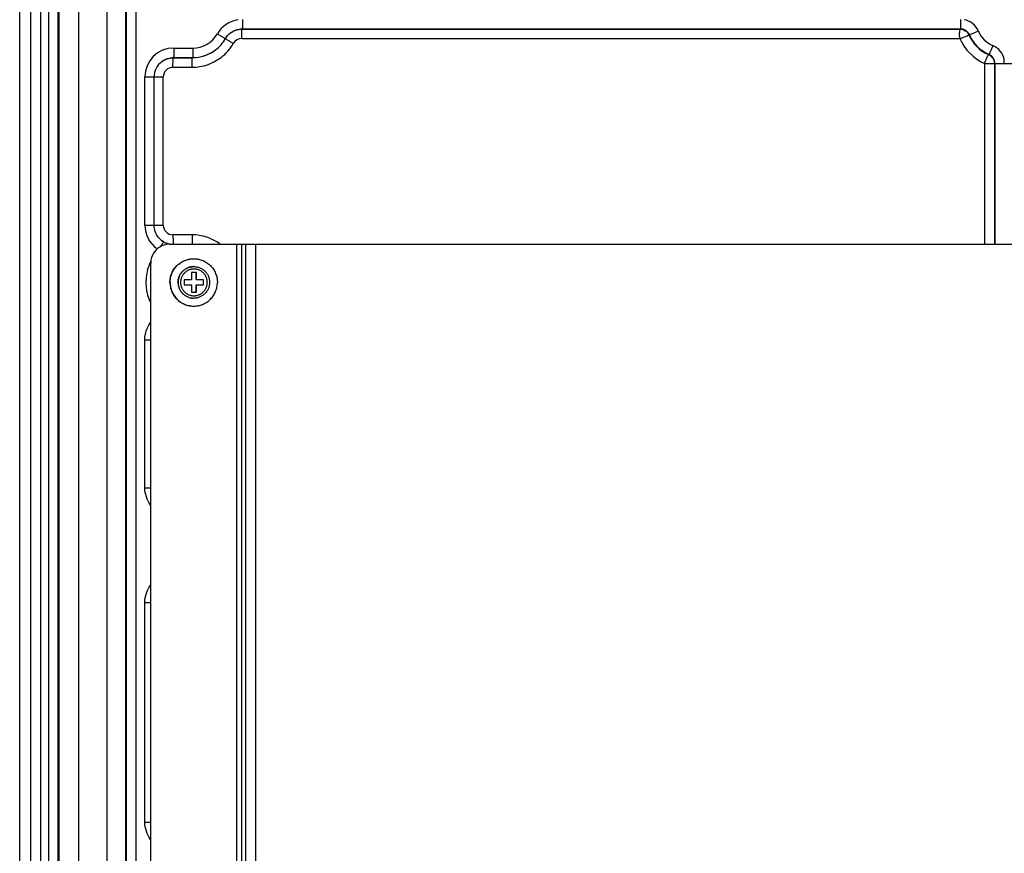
# Model space of a CAD drawing. Header units: inches. Extents: x 0 to 34, y 0 to 22.
# Tile 5 of 124: x 1.9 to 3.9, y 13.5 to 15.2. Entities that reach past the tile are written whole.
import ezdxf

# ---------------------------------------------------------------- set-up
doc = ezdxf.new("R2010")
doc.units = ezdxf.units.IN
doc.header["$LTSCALE"] = 1.87
doc.header["$MEASUREMENT"] = 0
doc.layers.get('0').update_dxf_attribs({"linetype": 'CONTINUOUS'})
doc.layers.add('02___PRT_ALL_AXES', color=7, linetype='CONTINUOUS')

msp = doc.modelspace()

# ---------------------------------------------------------------- linework, layer by layer
at = {"color": 7, "linetype": 'CONTINUOUS'}
for p, q in [((1.8875, 12.5766), (1.8875, 16.7498)), ((1.9108, 12.5766), (1.9108, 16.7498)), ((1.931, 12.5766), (1.931, 16.7498)), ((1.9477, 12.5766), (1.9477, 16.7498)), ((1.9668, 12.5766), (1.9668, 16.7498)), ((1.968, 12.5766), (1.968, 16.7498)), ((1.9682, 16.7498), (1.9682, 12.5766)), ((2.0087, 16.7498), (2.0087, 12.5766)), ((2.0677, 12.5766), (2.0677, 16.7498)), ((2.106, 12.5766), (2.106, 16.7498)), ((2.107, 16.7498), (2.107, 12.5766)), ((2.1272, 16.7498), (2.1272, 12.5766)), ((2.3457, 15.1852), (2.3462, 15.1856)), ((2.3457, 15.1852), (3.8258, 15.1852)), ((2.3462, 15.1856), (3.8264, 15.1856)), ((3.8258, 15.1852), (3.8264, 15.1856)), ((2.3451, 15.1655), (3.8254, 15.1655)), ((3.8441, 15.1732), (3.845, 15.1733)), ((2.2052, 15.1462), (2.2446, 15.1462)), ((2.2911, 15.1423), (2.2914, 15.1426)), ((2.2047, 15.1265), (2.2041, 15.1262)), ((2.2041, 15.1262), (2.2434, 15.1262)), ((2.2047, 15.1265), (2.244, 15.1265)), ((2.2434, 15.1262), (2.244, 15.1265)), ((3.8846, 15.1327), (3.8853, 15.133)), ((3.9171, 15.1144), (3.9171, 15.1218)), ((2.2035, 15.1065), (2.2429, 15.1065)), ((3.8764, 15.1146), (3.8764, 14.742)), ((3.8764, 15.1144), (3.9544, 15.1144)), ((3.8966, 15.1144), (3.8966, 14.742)), ((3.8976, 15.1144), (3.8976, 14.742)), ((2.1455, 14.7813), (2.1455, 15.0865)), ((2.1455, 15.0865), (2.1835, 15.0865)), ((2.1646, 14.7813), (2.1646, 15.0865)), ((2.1835, 14.7813), (2.1835, 15.0865)), ((2.1455, 14.7813), (2.1835, 14.7813)), ((2.2429, 14.7613), (2.2035, 14.7613)), ((2.184, 14.747), (2.1803, 14.7495)), ((2.197, 14.742), (6.8791, 14.742)), ((2.2036, 14.7539), (2.2039, 14.7427)), ((2.3343, 14.742), (2.3343, 12.9703)), ((2.3447, 14.742), (2.3447, 12.9703)), ((2.3534, 12.9703), (2.3534, 14.742)), ((2.374, 12.9703), (2.374, 14.742)), ((2.1576, 13.0097), (2.1576, 14.7026)), ((2.2417, 14.6833), (2.2417, 14.6682)), ((2.2517, 14.6833), (2.2417, 14.6833)), ((2.2515, 14.6682), (2.2515, 14.6833)), ((2.2517, 14.6682), (2.2517, 14.6833)), ((2.2266, 14.6682), (2.2266, 14.6582)), ((2.2417, 14.6682), (2.2266, 14.6682)), ((2.2266, 14.6582), (2.2417, 14.6582)), ((2.2417, 14.6582), (2.2417, 14.6432)), ((2.2667, 14.6682), (2.2515, 14.6682)), ((2.2515, 14.6432), (2.2515, 14.6582)), ((2.2515, 14.6582), (2.2667, 14.6582)), ((2.2517, 14.6432), (2.2517, 14.6582)), ((2.2665, 14.6582), (2.2665, 14.6682)), ((2.2667, 14.6582), (2.2667, 14.6682)), ((2.2417, 14.6432), (2.2517, 14.6432)), ((2.1455, 14.24), (2.1455, 14.5451)), ((2.1455, 14.5451), (2.1573, 14.5451)), ((2.1455, 14.24), (2.1573, 14.24)), ((2.1455, 13.551), (2.1455, 14.0038)), ((2.1455, 14.0038), (2.1573, 14.0038)), ((2.1455, 13.551), (2.1573, 13.551))]:
    msp.add_line(p, q, dxfattribs=at)
for centre, radius, start, end in [((2.3468, 15.1455), 0.0597, 98.7219, 150.0177), ((3.8269, 15.1652), 0.04, 23.5592, 79.3448), ((3.8264, 15.1652), 0.0204, 23.5532, 90.0034), ((3.9171, 15.2045), 0.0583, 203.5638, 246.4127), ((2.2446, 15.2045), 0.0583, 269.9983, 330.0221), ((2.3451, 15.1455), 0.02, 90.0005, 150.02), ((3.9157, 15.2049), 0.0985, 203.5249, 246.4515), ((3.916, 15.2045), 0.0784, 203.5636, 246.4128), ((3.9166, 15.2045), 0.078, 203.5636, 246.4128), ((2.2052, 15.0865), 0.0597, 90.0179, 180.0057), ((3.8777, 15.1144), 0.0401, 10.6371, 66.4128), ((2.2429, 15.2045), 0.098, 270.001, 307.7465), ((3.8772, 15.1144), 0.0204, 359.9853, 66.4149), ((2.2047, 15.0865), 0.0401, 127.4572, 180.0067), ((2.2035, 15.0865), 0.02, 90.0118, 180.0118), ((2.2052, 14.7813), 0.0597, 179.9888, 235.4693), ((2.2035, 14.7813), 0.02, 179.9882, 269.9882), ((2.2049, 14.7816), 0.0404, 219.315, 232.4961), ((2.8394, 14.7612), 0.6359, 179.9875, 180.6591), ((2.197, 14.7026), 0.0394, 108.0229, 162.0007), ((2.2041, 14.7814), 0.0398, 232.5542, 247.4644), ((2.2049, 14.7817), 0.0405, 238.8717, 242.5533), ((2.197, 14.7023), 0.0396, 90.0654, 107.9419), ((2.2052, 14.7824), 0.0413, 242.5785, 251.971), ((2.2041, 14.7816), 0.04, 247.5695, 259.8103), ((2.2055, 14.7831), 0.042, 251.9674, 258.3148), ((2.1973, 14.7026), 0.0397, 162.0722, 179.9351), ((2.2448, 14.6632), 0.0973, 154.1031, 165.4446), ((2.2447, 14.6632), 0.0971, 165.4604, 205.1935), ((2.2466, 14.6632), 0.0325, 269.6213, 270)]:
    msp.add_arc(centre, radius, start, end, dxfattribs=at)
for points, knots in [([(2.3468, 15.2053), (2.3468, 15.2028), (2.3468, 15.1982), (2.3467, 15.1927), (2.3466, 15.1892), (2.3465, 15.1874), (2.3463, 15.1863), (2.3464, 15.1857), (2.3462, 15.1856)], [0, 0, 0, 0, 0.378267, 0.700255, 0.824571, 0.918114, 0.977145, 1, 1, 1, 1]), ([(3.8269, 15.2053), (3.8269, 15.2028), (3.8269, 15.1982), (3.8268, 15.1927), (3.8267, 15.1892), (3.8267, 15.1874), (3.8264, 15.1863), (3.8265, 15.1857), (3.8264, 15.1856)], [0, 0, 0, 0, 0.378267, 0.700255, 0.824571, 0.918114, 0.977145, 1, 1, 1, 1]), ([(2.3451, 15.1655), (2.3451, 15.168), (2.3451, 15.1726), (2.3452, 15.1781), (2.3454, 15.1816), (2.3454, 15.1834), (2.3456, 15.1845), (2.3455, 15.1851), (2.3457, 15.1852)], [0, 0, 0, 0, 0.378267, 0.700255, 0.824572, 0.918114, 0.977145, 1, 1, 1, 1]), ([(3.8252, 15.1655), (3.8252, 15.168), (3.8249, 15.1726), (3.8251, 15.1788), (3.8253, 15.1825), (3.8253, 15.1849), (3.8258, 15.1852)], [0, 0, 0, 0, 0.3773, 0.698558, 0.915865, 1, 1, 1, 1]), ([(3.8258, 15.1852), (3.8296, 15.1852), (3.8374, 15.1829), (3.8426, 15.1767), (3.8441, 15.1732)], [0, 0, 0, 0, 0.499827, 1, 1, 1, 1]), ([(3.8636, 15.1812), (3.8594, 15.1794), (3.8538, 15.1768), (3.8475, 15.1744), (3.8456, 15.1734), (3.845, 15.1733)], [0, 0, 0, 0, 0.690618, 0.911209, 1, 1, 1, 1]), ([(2.2951, 15.1754), (2.2972, 15.1741), (2.3011, 15.1719), (2.3058, 15.1691), (2.3087, 15.1674), (2.3104, 15.1664), (2.3108, 15.1659), (2.3117, 15.1656), (2.3116, 15.1655)], [0, 0, 0, 0, 0.386153, 0.711022, 0.834715, 0.926253, 0.981918, 1, 1, 1, 1]), ([(2.3278, 15.1555), (2.3256, 15.1568), (2.3217, 15.159), (2.317, 15.1618), (2.3142, 15.1635), (2.3125, 15.1645), (2.312, 15.165), (2.3112, 15.1653), (2.3113, 15.1654)], [0, 0, 0, 0, 0.386153, 0.711022, 0.834715, 0.926253, 0.981918, 1, 1, 1, 1]), ([(3.8255, 15.1653), (3.8298, 15.1672), (3.8354, 15.1698), (3.8417, 15.1721), (3.8435, 15.1731), (3.8441, 15.1732)], [0, 0, 0, 0, 0.690701, 0.911067, 1, 1, 1, 1]), ([(2.2052, 15.1462), (2.2052, 15.1437), (2.2052, 15.1391), (2.2051, 15.1337), (2.205, 15.1302), (2.2049, 15.1283), (2.2047, 15.1273), (2.2048, 15.1266), (2.2047, 15.1265)], [0, 0, 0, 0, 0.378267, 0.700255, 0.824572, 0.918114, 0.977145, 1, 1, 1, 1]), ([(2.2446, 15.1462), (2.2446, 15.1437), (2.2445, 15.1391), (2.2445, 15.1337), (2.2443, 15.1302), (2.2443, 15.1283), (2.2441, 15.1273), (2.2441, 15.1266), (2.244, 15.1265)], [0, 0, 0, 0, 0.378267, 0.700255, 0.824572, 0.918114, 0.977145, 1, 1, 1, 1]), ([(3.8938, 15.1511), (3.8928, 15.1488), (3.8909, 15.1446), (3.8885, 15.1389), (3.8864, 15.1356), (3.8859, 15.1333), (3.8853, 15.133)], [0, 0, 0, 0, 0.375042, 0.695965, 0.915051, 1, 1, 1, 1]), ([(2.2035, 15.1065), (2.2035, 15.109), (2.2035, 15.1136), (2.2036, 15.119), (2.2038, 15.1225), (2.2038, 15.1244), (2.204, 15.1254), (2.2039, 15.1261), (2.2041, 15.1262)], [0, 0, 0, 0, 0.378267, 0.700255, 0.824572, 0.918114, 0.977145, 1, 1, 1, 1]), ([(2.2429, 15.1065), (2.2429, 15.109), (2.2429, 15.1136), (2.243, 15.119), (2.2431, 15.1225), (2.2431, 15.1244), (2.2433, 15.1254), (2.2433, 15.1261), (2.2434, 15.1262)], [0, 0, 0, 0, 0.378267, 0.700255, 0.824572, 0.918114, 0.977145, 1, 1, 1, 1]), ([(3.876, 15.1143), (3.8769, 15.1167), (3.8788, 15.121), (3.8817, 15.1265), (3.883, 15.1304), (3.8845, 15.132), (3.8846, 15.1326)], [0, 0, 0, 0, 0.373802, 0.695741, 0.914881, 1, 1, 1, 1]), ([(3.8846, 15.1327), (3.8881, 15.1312), (3.8943, 15.126), (3.8966, 15.1182), (3.8966, 15.1144)], [0, 0, 0, 0, 0.499829, 1, 1, 1, 1]), ([(2.2429, 14.7613), (2.2429, 14.7569), (2.2428, 14.751), (2.2432, 14.7445), (2.2432, 14.7424), (2.2434, 14.7417)], [0, 0, 0, 0, 0.674149, 0.8969, 1, 1, 1, 1]), ([(2.1784, 14.737), (2.1792, 14.7384), (2.1805, 14.7407), (2.1826, 14.7439), (2.1831, 14.7457), (2.1842, 14.7469), (2.184, 14.747)], [0, 0, 0, 0, 0.408953, 0.726715, 0.928563, 1, 1, 1, 1]), ([(2.2466, 14.6957), (2.2455, 14.6957), (2.2434, 14.6956), (2.2402, 14.6952), (2.2371, 14.6944), (2.2341, 14.6933), (2.2312, 14.6919), (2.2285, 14.6903), (2.2259, 14.6884), (2.2235, 14.6862), (2.2214, 14.6839), (2.2195, 14.6813), (2.2179, 14.6786), (2.2165, 14.6757), (2.2154, 14.6727), (2.2146, 14.6696), (2.2142, 14.6664), (2.2141, 14.6643), (2.2141, 14.6632)], [0, 0, 0, 0, 0.062487, 0.124975, 0.187464, 0.249954, 0.312446, 0.37494, 0.437436, 0.499935, 0.562437, 0.62494, 0.687446, 0.749956, 0.812462, 0.874972, 0.937504, 1, 1, 1, 1]), ([(2.2466, 14.6957), (2.2476, 14.6957), (2.2497, 14.6956), (2.2529, 14.6952), (2.256, 14.6944), (2.259, 14.6933), (2.2619, 14.6919), (2.2646, 14.6903), (2.2672, 14.6884), (2.2696, 14.6862), (2.2717, 14.6839), (2.2736, 14.6813), (2.2753, 14.6786), (2.2766, 14.6757), (2.2777, 14.6727), (2.2785, 14.6696), (2.2789, 14.6664), (2.279, 14.6643), (2.279, 14.6632)], [0, 0, 0, 0, 0.062478, 0.124986, 0.187475, 0.249966, 0.312461, 0.374957, 0.437454, 0.499953, 0.562454, 0.624956, 0.687461, 0.749968, 0.812473, 0.874978, 0.937504, 1, 1, 1, 1]), ([(2.2742, 14.6632), (2.2742, 14.6641), (2.2741, 14.6659), (2.2737, 14.6686), (2.273, 14.6712), (2.2721, 14.6738), (2.271, 14.6762), (2.2696, 14.6785), (2.268, 14.6807), (2.2662, 14.6827), (2.2642, 14.6845), (2.262, 14.6861), (2.2597, 14.6875), (2.2572, 14.6887), (2.2547, 14.6896), (2.2521, 14.6902), (2.2494, 14.6906), (2.2467, 14.6908), (2.244, 14.6906), (2.2413, 14.6902), (2.2387, 14.6896), (2.2362, 14.6887), (2.2337, 14.6875), (2.2314, 14.6861), (2.2292, 14.6845), (2.2272, 14.6827), (2.2254, 14.6807), (2.2238, 14.6785), (2.2224, 14.6762), (2.2213, 14.6738), (2.2203, 14.6712), (2.2197, 14.6686), (2.2193, 14.6659), (2.2192, 14.6641), (2.2192, 14.6632)], [0, 0, 0, 0, 0.031248, 0.062514, 0.093769, 0.125022, 0.156277, 0.18753, 0.218782, 0.250032, 0.281282, 0.31253, 0.343777, 0.375023, 0.406268, 0.437512, 0.468756, 0.5, 0.531244, 0.562488, 0.593732, 0.624977, 0.656223, 0.68747, 0.718718, 0.749968, 0.781218, 0.81247, 0.843723, 0.874978, 0.906231, 0.937486, 0.968752, 1, 1, 1, 1]), ([(2.2141, 14.6632), (2.2141, 14.6622), (2.2142, 14.6601), (2.2146, 14.6569), (2.2154, 14.6538), (2.2165, 14.6508), (2.2178, 14.6479), (2.2195, 14.6452), (2.2213, 14.6427), (2.2235, 14.6403), (2.2258, 14.6381), (2.2284, 14.6362), (2.2311, 14.6346), (2.234, 14.6332), (2.2369, 14.6321), (2.24, 14.6313), (2.2432, 14.6309), (2.2453, 14.6307), (2.2463, 14.6307)], [0, 0, 0, 0, 0.062496, 0.125028, 0.187538, 0.250044, 0.312553, 0.37506, 0.437563, 0.500065, 0.562564, 0.62506, 0.687554, 0.750046, 0.812536, 0.875025, 0.937513, 1, 1, 1, 1]), ([(2.2192, 14.6632), (2.2192, 14.6623), (2.2193, 14.6605), (2.2197, 14.6579), (2.2203, 14.6552), (2.2213, 14.6527), (2.2224, 14.6502), (2.2238, 14.6479), (2.2254, 14.6458), (2.2272, 14.6438), (2.2292, 14.6419), (2.2314, 14.6403), (2.2337, 14.6389), (2.2362, 14.6378), (2.2387, 14.6369), (2.2413, 14.6362), (2.244, 14.6358), (2.2467, 14.6357), (2.2494, 14.6358), (2.2521, 14.6362), (2.2547, 14.6369), (2.2572, 14.6378), (2.2597, 14.6389), (2.262, 14.6403), (2.2642, 14.6419), (2.2662, 14.6438), (2.268, 14.6458), (2.2696, 14.6479), (2.271, 14.6502), (2.2721, 14.6527), (2.273, 14.6552), (2.2737, 14.6579), (2.2741, 14.6605), (2.2742, 14.6623), (2.2742, 14.6632)], [0, 0, 0, 0, 0.031248, 0.062514, 0.093769, 0.125022, 0.156277, 0.18753, 0.218782, 0.250032, 0.281282, 0.31253, 0.343777, 0.375023, 0.406268, 0.437512, 0.468756, 0.5, 0.531244, 0.562488, 0.593732, 0.624977, 0.656223, 0.68747, 0.718718, 0.749968, 0.781218, 0.81247, 0.843723, 0.874978, 0.906231, 0.937486, 0.968752, 1, 1, 1, 1]), ([(2.279, 14.6632), (2.279, 14.6622), (2.2789, 14.66), (2.2785, 14.6569), (2.2777, 14.6538), (2.2766, 14.6508), (2.2753, 14.6479), (2.2736, 14.6451), (2.2717, 14.6426), (2.2696, 14.6402), (2.2672, 14.6381), (2.2646, 14.6362), (2.2619, 14.6345), (2.259, 14.6332), (2.256, 14.6321), (2.2529, 14.6313), (2.2497, 14.6308), (2.2476, 14.6307), (2.2466, 14.6307)], [0, 0, 0, 0, 0.062496, 0.125022, 0.187527, 0.250032, 0.312539, 0.375044, 0.437546, 0.500047, 0.562546, 0.625043, 0.687539, 0.750034, 0.812525, 0.875014, 0.937522, 1, 1, 1, 1])]:
    msp.add_open_spline(points, degree=3, knots=knots, dxfattribs=at)
for points in [[(2.3215, 15.177), (2.3283, 15.1822), (2.3372, 15.1852), (2.3457, 15.1852)], [(2.3219, 15.1773), (2.3287, 15.1825), (2.3377, 15.1856), (2.3462, 15.1856)], [(2.2914, 15.1426), (2.2995, 15.1488), (2.3065, 15.1567), (2.3116, 15.1655)], [(2.3116, 15.1655), (2.3142, 15.1701), (2.3178, 15.1741), (2.3219, 15.1773)], [(2.2434, 15.1262), (2.2602, 15.1262), (2.2778, 15.1321), (2.2911, 15.1423)], [(2.244, 15.1265), (2.2607, 15.1265), (2.2782, 15.1325), (2.2914, 15.1426)], [(2.3029, 15.127), (2.3128, 15.1347), (2.3215, 15.1446), (2.3278, 15.1555)], [(2.1799, 15.118), (2.1867, 15.1231), (2.1956, 15.1262), (2.2041, 15.1262)], [(2.1803, 15.1183), (2.1871, 15.1235), (2.1961, 15.1265), (2.2047, 15.1265)], [(2.1736, 14.756), (2.168, 14.7629), (2.1646, 14.7724), (2.1646, 14.7813)], [(2.3003, 14.7427), (2.284, 14.7545), (2.263, 14.7613), (2.2429, 14.7613)], [(2.1455, 14.5451), (2.1455, 14.5575), (2.1497, 14.5703), (2.1569, 14.5803)], [(2.1573, 14.2044), (2.1498, 14.2144), (2.1455, 14.2275), (2.1455, 14.24)], [(2.1455, 14.0038), (2.1455, 14.0163), (2.1498, 14.0294), (2.1573, 14.0394)], [(2.1573, 13.5154), (2.1498, 13.5254), (2.1455, 13.5385), (2.1455, 13.551)]]:
    msp.add_open_spline(points, degree=3, dxfattribs=at)
at = {"layer": '02___PRT_ALL_AXES', "color": 7, "linetype": 'CONTINUOUS'}
for p, q in [((2.2466, 14.6957), (2.2463, 14.6957)), ((2.2466, 14.6307), (2.2463, 14.6307))]:
    msp.add_line(p, q, dxfattribs=at)
for points, knots in [([(2.1972, 14.6632), (2.1972, 14.6648), (2.1974, 14.668), (2.1981, 14.6728), (2.1993, 14.6774), (2.2009, 14.6819), (2.2029, 14.6862), (2.2054, 14.6904), (2.2082, 14.6942), (2.2109, 14.6972), (2.2132, 14.6994), (2.2157, 14.7014), (2.2189, 14.7038), (2.2223, 14.7059), (2.2251, 14.7073), (2.2281, 14.7086), (2.2318, 14.71), (2.2357, 14.7109), (2.2388, 14.7115), (2.242, 14.7119), (2.2444, 14.712), (2.246, 14.712)], [0, 0, 0, 0, 0.062499, 0.125022, 0.187526, 0.250032, 0.312537, 0.37504, 0.43754, 0.500037, 0.531295, 0.562551, 0.625044, 0.687535, 0.718788, 0.750042, 0.812528, 0.875013, 0.906265, 0.937516, 1, 1, 1, 1]), ([(2.1976, 14.6632), (2.1976, 14.6648), (2.1978, 14.668), (2.1985, 14.6728), (2.1996, 14.6774), (2.2012, 14.6819), (2.2033, 14.6862), (2.2058, 14.6904), (2.2086, 14.6942), (2.2113, 14.6972), (2.2136, 14.6994), (2.216, 14.7014), (2.2192, 14.7038), (2.2226, 14.7059), (2.2255, 14.7073), (2.2284, 14.7086), (2.2322, 14.71), (2.236, 14.7109), (2.2392, 14.7115), (2.2423, 14.7119), (2.2447, 14.712), (2.2463, 14.712)], [0, 0, 0, 0, 0.062499, 0.125022, 0.187526, 0.250032, 0.312537, 0.37504, 0.43754, 0.500037, 0.531295, 0.562551, 0.625044, 0.687535, 0.718788, 0.750042, 0.812528, 0.875013, 0.906265, 0.937516, 1, 1, 1, 1]), ([(2.2138, 14.6632), (2.2138, 14.6643), (2.214, 14.6664), (2.2144, 14.6696), (2.2152, 14.6727), (2.2163, 14.6757), (2.2176, 14.6786), (2.2193, 14.6813), (2.2212, 14.6839), (2.2233, 14.6862), (2.2257, 14.6884), (2.2283, 14.6903), (2.231, 14.6919), (2.2339, 14.6933), (2.2369, 14.6944), (2.24, 14.6952), (2.2431, 14.6956), (2.2453, 14.6957), (2.2463, 14.6957)], [0, 0, 0, 0, 0.062497, 0.125029, 0.187539, 0.250045, 0.312554, 0.375061, 0.437564, 0.500066, 0.562564, 0.625061, 0.687555, 0.750046, 0.812537, 0.875025, 0.937513, 1, 1, 1, 1]), ([(2.2463, 14.712), (2.2479, 14.712), (2.2503, 14.7119), (2.2535, 14.7115), (2.2566, 14.7109), (2.2605, 14.71), (2.2643, 14.7086), (2.2672, 14.7073), (2.27, 14.7059), (2.2735, 14.7038), (2.2767, 14.7014), (2.2791, 14.6994), (2.2814, 14.6972), (2.2841, 14.6942), (2.2869, 14.6904), (2.2894, 14.6862), (2.2914, 14.6819), (2.293, 14.6774), (2.2942, 14.6728), (2.2949, 14.668), (2.2951, 14.6648), (2.2951, 14.6632)], [0, 0, 0, 0, 0.062484, 0.093735, 0.124987, 0.187472, 0.249958, 0.281212, 0.312465, 0.374956, 0.437449, 0.468705, 0.499963, 0.56246, 0.62496, 0.687463, 0.749968, 0.812474, 0.874978, 0.937501, 1, 1, 1, 1]), ([(2.1972, 14.6632), (2.1972, 14.6616), (2.1974, 14.6584), (2.1981, 14.6537), (2.1993, 14.6491), (2.2009, 14.6445), (2.2029, 14.6402), (2.2054, 14.6361), (2.2082, 14.6323), (2.2109, 14.6293), (2.2132, 14.6271), (2.2157, 14.625), (2.2189, 14.6226), (2.2223, 14.6206), (2.2251, 14.6191), (2.2281, 14.6178), (2.2318, 14.6165), (2.2357, 14.6155), (2.2388, 14.615), (2.242, 14.6146), (2.2444, 14.6145), (2.246, 14.6145)], [0, 0, 0, 0, 0.062499, 0.125022, 0.187526, 0.250032, 0.312537, 0.37504, 0.43754, 0.500037, 0.531295, 0.562551, 0.625044, 0.687535, 0.718788, 0.750042, 0.812528, 0.875013, 0.906265, 0.937516, 1, 1, 1, 1]), ([(2.1976, 14.6632), (2.1976, 14.6616), (2.1978, 14.6584), (2.1985, 14.6537), (2.1996, 14.6491), (2.2012, 14.6445), (2.2033, 14.6402), (2.2058, 14.6361), (2.2086, 14.6323), (2.2113, 14.6293), (2.2136, 14.6271), (2.216, 14.625), (2.2192, 14.6226), (2.2226, 14.6206), (2.2255, 14.6191), (2.2284, 14.6178), (2.2322, 14.6165), (2.236, 14.6155), (2.2392, 14.615), (2.2423, 14.6146), (2.2447, 14.6145), (2.2463, 14.6145)], [0, 0, 0, 0, 0.062499, 0.125022, 0.187526, 0.250032, 0.312537, 0.37504, 0.43754, 0.500037, 0.531295, 0.562551, 0.625044, 0.687535, 0.718788, 0.750042, 0.812528, 0.875013, 0.906265, 0.937516, 1, 1, 1, 1]), ([(2.2138, 14.6632), (2.2138, 14.6622), (2.214, 14.66), (2.2144, 14.6569), (2.2152, 14.6538), (2.2163, 14.6508), (2.2176, 14.6479), (2.2193, 14.6451), (2.2212, 14.6426), (2.2233, 14.6402), (2.2257, 14.6381), (2.2283, 14.6362), (2.231, 14.6345), (2.2339, 14.6332), (2.2369, 14.6321), (2.24, 14.6313), (2.2431, 14.6308), (2.2453, 14.6307), (2.2463, 14.6307)], [0, 0, 0, 0, 0.062497, 0.125029, 0.187539, 0.250045, 0.312554, 0.375061, 0.437564, 0.500066, 0.562564, 0.625061, 0.687555, 0.750046, 0.812537, 0.875025, 0.937513, 1, 1, 1, 1]), ([(2.2463, 14.6145), (2.2479, 14.6145), (2.2503, 14.6146), (2.2535, 14.615), (2.2566, 14.6155), (2.2605, 14.6165), (2.2643, 14.6178), (2.2672, 14.6191), (2.27, 14.6206), (2.2735, 14.6226), (2.2767, 14.625), (2.2791, 14.6271), (2.2814, 14.6293), (2.2841, 14.6323), (2.2869, 14.6361), (2.2894, 14.6402), (2.2914, 14.6445), (2.293, 14.6491), (2.2942, 14.6537), (2.2949, 14.6584), (2.2951, 14.6616), (2.2951, 14.6632)], [0, 0, 0, 0, 0.062484, 0.093735, 0.124987, 0.187472, 0.249958, 0.281212, 0.312465, 0.374956, 0.437449, 0.468705, 0.499963, 0.56246, 0.62496, 0.687463, 0.749968, 0.812474, 0.874978, 0.937501, 1, 1, 1, 1])]:
    msp.add_open_spline(points, degree=3, knots=knots, dxfattribs=at)

doc.saveas('drawing.dxf')
